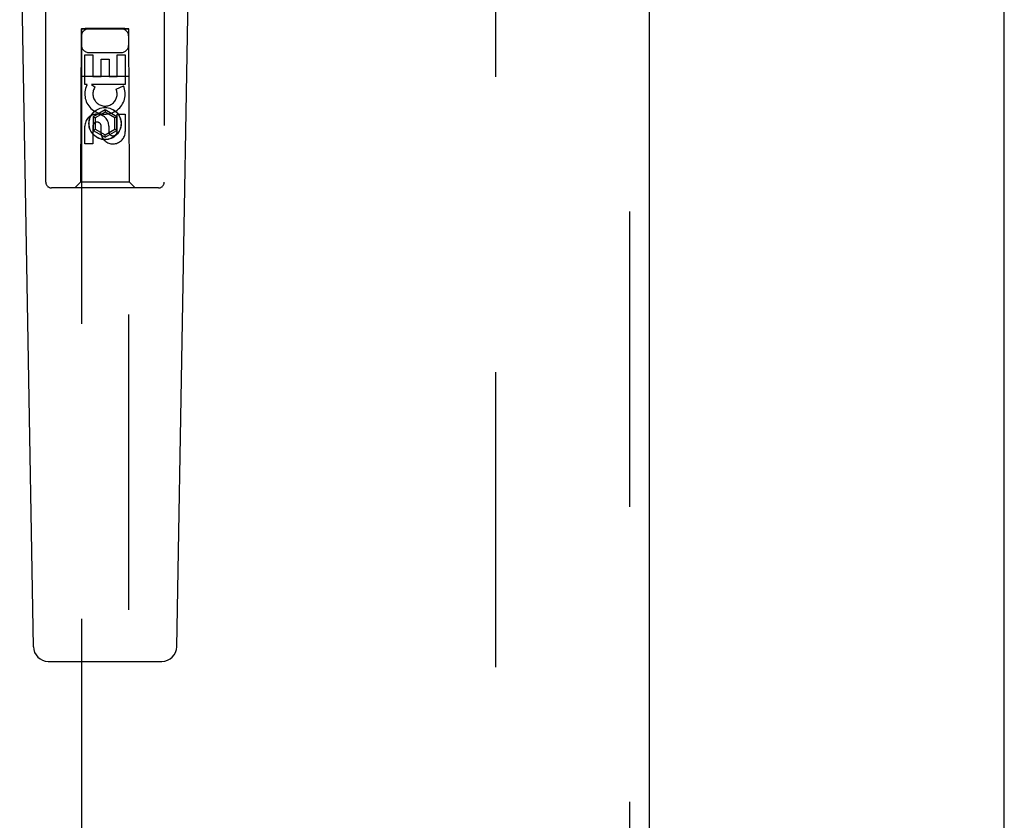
# Model space of a CAD drawing. Header units: inches. Extents: x 0 to 283, y 0 to 183.
# Tile 9 of 36: x 86.83 to 92.04, y 87.06 to 91.29. Entities that reach past the tile are written whole.
import ezdxf

# ---------------------------------------------------------------- set-up
doc = ezdxf.new("R2010")
doc.units = ezdxf.units.IN
doc.header["$LTSCALE"] = 15.583333
doc.header["$MEASUREMENT"] = 0
doc.linetypes.add('HIDDEN', pattern=[0.2, 0.1, -0.1])
for name, color, linetype in [('DEFAULT_2', 8, 'HIDDEN'), ('LEFTHAND_DOOR_ASSEMBLY', 7, 'CONTINUOUS'), ('RIGHTHAND_DOOR_ASSEMBLY', 7, 'CONTINUOUS')]:
    doc.layers.add(name, color=color, linetype=linetype)

msp = doc.modelspace()

# ---------------------------------------------------------------- linework, layer by layer
at = {"layer": 'DEFAULT_2', "color": 8, "linetype": 'HIDDEN'}
msp.add_line((89.3481, 123.7126), (89.3481, 63.1156), dxfattribs=at)
at = {"layer": 'LEFTHAND_DOOR_ASSEMBLY', "color": 8, "linetype": 'HIDDEN'}
for p, q in [((90.0566, 124.5601), (90.0566, 62.2681)), ((86.9731, 90.4316), (86.9731, 92.2891)), ((87.5981, 92.2891), (87.5981, 90.4316)), ((87.1591, 91.2416), (87.1556, 90.4316)), ((87.1591, 91.2416), (87.4121, 91.2416)), ((87.1606, 91.2433), (87.1606, 63.2416)), ((87.1613, 91.2433), (87.1625, 91.2434)), ((87.1625, 91.2434), (87.1665, 91.2434)), ((87.1678, 91.2403), (87.1633, 91.2403)), ((87.1806, 91.2403), (87.1678, 91.2403)), ((87.3906, 91.2434), (87.1806, 91.2434)), ((87.3924, 91.2403), (87.1806, 91.2403)), ((87.3906, 91.2434), (87.4035, 91.2434)), ((87.4048, 91.2403), (87.3924, 91.2403)), ((87.4035, 91.2434), (87.4079, 91.2434)), ((87.4087, 91.2403), (87.4048, 91.2403)), ((87.4099, 91.2403), (87.4087, 91.2403)), ((87.4106, 63.2416), (87.4106, 91.2433)), ((87.4156, 90.4316), (87.4121, 91.2416)), ((87.179, 90.9476), (87.179, 91.1037)), ((87.179, 91.1037), (87.2215, 91.1037)), ((87.2006, 91.1166), (87.3706, 91.1166)), ((87.2215, 91.1037), (87.2215, 90.9902)), ((87.2649, 90.9902), (87.2649, 91.0824)), ((87.2649, 91.0824), (87.3074, 91.0824)), ((87.3074, 91.0824), (87.3074, 90.9902)), ((87.3498, 90.9902), (87.3498, 91.1037)), ((87.3498, 91.1037), (87.3923, 91.1037)), ((87.3923, 91.1037), (87.3923, 90.9476)), ((87.158, 90.9916), (87.4132, 90.9916)), ((87.2215, 90.9902), (87.2649, 90.9902)), ((87.3074, 90.9902), (87.3498, 90.9902)), ((87.1913, 90.9476), (87.179, 90.9476)), ((87.1895, 90.9441), (87.1913, 90.9476)), ((87.2147, 90.9476), (87.2332, 90.9346)), ((87.3923, 90.9476), (87.2147, 90.9476)), ((87.3442, 90.9232), (87.3833, 90.9401)), ((87.2856, 90.8141), (87.2231, 90.778)), ((87.2856, 90.8141), (87.2856, 90.8025)), ((87.3481, 90.778), (87.2856, 90.8141)), ((87.2231, 90.778), (87.2231, 90.7058)), ((87.2231, 90.778), (87.2331, 90.7722)), ((87.2856, 90.8025), (87.2331, 90.7722)), ((87.2331, 90.7722), (87.2331, 90.7116)), ((87.3381, 90.7722), (87.2856, 90.8025)), ((87.3481, 90.778), (87.3381, 90.7722)), ((87.3381, 90.7116), (87.3381, 90.7722)), ((87.3481, 90.7058), (87.3481, 90.778)), ((87.3498, 90.6989), (87.3498, 90.7913)), ((87.3498, 90.7913), (87.3923, 90.7913)), ((87.3923, 90.7913), (87.3923, 90.6989)), ((87.179, 90.635), (87.179, 90.7274)), ((87.2215, 90.7274), (87.2215, 90.635)), ((87.2231, 90.7058), (87.2331, 90.7116)), ((87.2231, 90.7058), (87.2856, 90.6697)), ((87.2331, 90.7116), (87.2856, 90.6813)), ((87.265, 90.6851), (87.265, 90.7314)), ((87.2856, 90.6813), (87.3381, 90.7116)), ((87.2856, 90.6697), (87.3481, 90.7058)), ((87.3059, 90.7274), (87.3059, 90.6989)), ((87.3481, 90.7058), (87.3381, 90.7116)), ((87.2856, 90.6697), (87.2856, 90.6813)), ((87.2215, 90.635), (87.179, 90.635)), ((87.5681, 90.4016), (87.0031, 90.4016)), ((87.1556, 90.4316), (87.1256, 90.4016)), ((87.4156, 90.4316), (87.1556, 90.4316)), ((87.4156, 90.4316), (87.4456, 90.4016))]:
    msp.add_line(p, q, dxfattribs=at)
at = {"layer": 'LEFTHAND_DOOR_ASSEMBLY', "color": 3, "linetype": 'Continuous'}
msp.add_line((90.1606, 124.5601), (90.1606, 62.2681), dxfattribs=at)
at = {"layer": 'LEFTHAND_DOOR_ASSEMBLY', "color": 7, "linetype": 'Continuous'}
for p, q in [((86.9071, 87.9796), (86.8348, 92.119)), ((87.6641, 87.9796), (87.7364, 92.119)), ((86.9858, 87.9023), (87.5854, 87.9023))]:
    msp.add_line(p, q, dxfattribs=at)
at = {"layer": 'LEFTHAND_DOOR_ASSEMBLY', "color": 8, "linetype": 'HIDDEN'}
for points in [[(87.1606, 91.2433), (87.1607, 91.2433), (87.1609, 91.2433), (87.1613, 91.2433)], [(87.1633, 91.2403), (87.1618, 91.2403), (87.1613, 91.2403), (87.1609, 91.2403), (87.1607, 91.2403), (87.1606, 91.2404)], [(87.1665, 91.2434), (87.1789, 91.2434), (87.1806, 91.2434)], [(87.4079, 91.2434), (87.4094, 91.2433), (87.4099, 91.2433), (87.4103, 91.2433), (87.4105, 91.2433), (87.4106, 91.2433)], [(87.4106, 91.2404), (87.4105, 91.2403), (87.4103, 91.2403), (87.4099, 91.2403)]]:
    msp.add_lwpolyline(points, dxfattribs=at)
for radius in [0.085, 0.0845]:
    msp.add_circle((87.2856, 90.7416), radius, dxfattribs=at)
for centre, radius, start, end in [((87.2006, 91.2016), 0.04, 90, 180), ((87.3706, 91.2016), 0.04, 0, 90), ((87.2006, 91.1566), 0.04, 180, 270), ((87.3706, 91.1566), 0.04, 270, 360), ((87.2855, 90.8978), 0.1065, 154.2636, 23.4027), ((87.2855, 90.8978), 0.0639, 144.8895, 23.4026), ((87.2425, 90.7274), 0.0635, 0, 180), ((87.2434, 90.7274), 0.0219, 10.307, 180), ((87.3279, 90.6988), 0.0644, 192.2995, 0.0775), ((87.3279, 90.6989), 0.0219, 179.9011, 360), ((87.0031, 90.4316), 0.03, 180, 270), ((87.5681, 90.4316), 0.03, 270, 360)]:
    msp.add_arc(centre, radius, start, end, dxfattribs=at)
at = {"layer": 'LEFTHAND_DOOR_ASSEMBLY', "color": 7, "linetype": 'Continuous'}
for centre, start, end in [((86.9858, 87.981), 181, 270), ((87.5854, 87.981), 270, 359)]:
    msp.add_arc(centre, 0.0787, start, end, dxfattribs=at)
at = {"layer": 'RIGHTHAND_DOOR_ASSEMBLY', "color": 3, "linetype": 'Continuous'}
msp.add_line((92.0356, 62.2681), (92.0356, 124.5601), dxfattribs=at)

doc.saveas('drawing.dxf')
